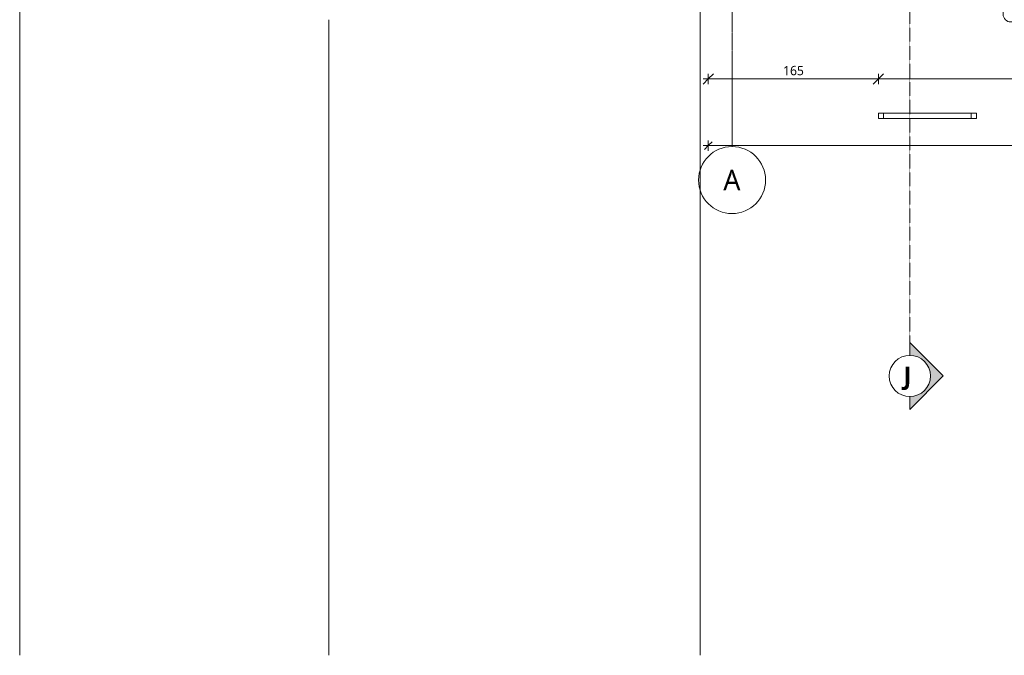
# Model space of a CAD drawing. Header units: millimetres. Extents: x -21522 to 71342, y -39668 to 2056.
# Tile 2 of 256: x -11322 to -1770, y -39668 to -33502. Entities that reach past the tile are written whole.
import ezdxf

# ---------------------------------------------------------------- set-up
doc = ezdxf.new("R2010")
doc.units = ezdxf.units.MM
doc.linetypes.add('Ligne de quadrillage', pattern=[22.225, 12.7, -3.175, 3.175, -3.175])
doc.linetypes.add('Tiret point', pattern=[6.25, 2.5, -1.875, 0, -1.875])
for name, color, linetype, lineweight in [('A-ANNO-DIMS', 211, 'Continuous', 9), ('A-ANNO-DIMS-50', 211, 'Continuous', 9), ('A-GENM', 13, 'Continuous', 13), ('A-GLAZ-IDEN', 152, 'Continuous', 9), ('C-TOPO-SDVS', 7, 'Continuous', 13), ('G-ANNO-SYMB', 111, 'Continuous', 9), ('S-GRID', 1, 'Continuous', 9), ('S-GRID-IDEN', 1, 'Continuous', 9)]:
    doc.layers.add(name, color=color, linetype=linetype, lineweight=lineweight)
doc.styles.add('Trebuchet MS', font='trebuc.ttf', dxfattribs={"height": 200})
doc.styles.add('Trebuchet MS_1', font='trebuc.ttf', dxfattribs={"height": 90})
doc.styles.add('Trebuchet MS_B_1', font='trebucbd.ttf', dxfattribs={"height": 175})
doc.dimstyles.new('Cotes100e_Intérieur', dxfattribs={"dimscale": 304.8, "dimtxt": 92.785582, "dimasz": 0.246063, "dimexe": 0.164042, "dimexo": 0.0625, "dimgap": 0.032808, "dimtad": 1, "dimdec": 0, "dimlfac": 0.1, "dimzin": 0, "dimdsep": 46, "dimtxsty": 'Trebuchet MS_1', "dimblk1": 'OBLIQUE', "dimblk2": 'OBLIQUE', "dimsah": 1, "dimcen": 0.09, "dimdle": 0.164042, "dimazin": 0, "dimtfac": 1, "dimtdec": 4, "dimtix": 1, "dimtmove": 0, "dimatfit": 3, "dimfxl": 0.164042, "dimfxlon": 1, "dimtvp": 1, "dimtolj": 1, "dimtzin": 0, "dimarcsym": 2})
doc.dimstyles.new('Cotes100e_Intérieur_Ht', dxfattribs={"dimscale": 304.8, "dimtxt": 92.785582, "dimasz": 0.328084, "dimexe": 0.164042, "dimexo": 0.0625, "dimgap": 0.032808, "dimtad": 1, "dimdec": 0, "dimlfac": 0.1, "dimzin": 0, "dimdsep": 46, "dimtxsty": 'Trebuchet MS_1', "dimblk1": 'OBLIQUE', "dimblk2": 'OBLIQUE', "dimsah": 1, "dimcen": 0.09, "dimdle": 0.164042, "dimazin": 0, "dimtfac": 1, "dimtdec": 4, "dimtix": 1, "dimtmove": 0, "dimatfit": 3, "dimfxl": 0.164042, "dimfxlon": 1, "dimtvp": 1, "dimtolj": 1, "dimtzin": 0, "dimarcsym": 2})

# ---------------------------------------------------------------- blocks, each defined once
blk = doc.blocks.new('Family - Object-249874-00_RDC_50e Copie 1 - Dépendante 1')
at = {"layer": 'A-GENM', "lineweight": 18}
for p, q in [((1352.3, 82.3), (1302.3, 82.3)), ((1302.3, 82.3), (1302.3, 32.3)), ((2252.3, 82.3), (1302.3, 82.3)), ((1302.3, 82.3), (1302.3, 32.3)), ((1302.3, 32.3), (1352.3, 32.3)), ((1302.3, 32.3), (2252.3, 32.3)), ((1352.3, 32.3), (1352.3, 82.3)), ((2252.3, 82.3), (2202.3, 82.3)), ((2202.3, 82.3), (2202.3, 32.3)), ((2202.3, 32.3), (2252.3, 32.3)), ((2252.3, 32.3), (2252.3, 82.3)), ((2252.3, 32.3), (2252.3, 82.3))]:
    blk.add_line(p, q, dxfattribs=at)
blk = doc.blocks.new('PU24-01_SAINTJULIEN_ReconstructionGroupeScolaire_APD_BriseSoleil_ifc-1-00_RDC_50e Copie 1 - Dépendante 1')
at = {"layer": 'A-GENM', "color": 250, "lineweight": 18}
blk.add_blockref('Family - Object-249874-00_RDC_50e Copie 1 - Dépendante 1', (-4293.4, -34492), dxfattribs=at)
blk = doc.blocks.new('Quadrillage - Extrémité de la ligne de quadrillage - Cercle-4360-00_RDC_50e Copie 1 - Dépendante 1')
at = {"layer": 'S-GRID-IDEN'}
blk.add_circle((0, 0), 6.5, dxfattribs=at)
blk = doc.blocks.new('DIMBLOCK100-00_RDC_50e Copie 1 - Dépendante 1')
at = {"layer": 'A-ANNO-DIMS-50'}
for p, q in [((-4692, -34075.9), (-2991.1, -34075.9)), ((-4642, -34075.9), (-4692, -34125.9)), ((-4642, -34075.9), (-4592, -34025.9)), ((-4642, -34075.9), (-4642, -34025.9)), ((-4642, -34075.9), (-4642, -34125.9)), ((-2991.1, -34075.9), (-3041.1, -34125.9)), ((-2991.1, -34075.9), (-2941.1, -34025.9)), ((-2991.1, -34075.9), (-2991.1, -34025.9)), ((-2991.1, -34075.9), (-2991.1, -34125.9))]:
    blk.add_line(p, q, dxfattribs=at)
at = {"layer": 'A-ANNO-DIMS-50', "color": 0, "insert": (-3915.7, -33950.7), "char_height": 90, "width": 237.783, "attachment_point": 1, "line_spacing_factor": 1.048425, "style": 'Trebuchet MS_1'}
blk.add_mtext('165', dxfattribs=at)
blk = doc.blocks.new('_Oblique')
at = {"color": 0, "linetype": 'ByBlock', "lineweight": -2}
blk.add_line((-0.5, -0.5), (0.5, 0.5), dxfattribs=at)
blk = doc.blocks.new('DIMBLOCK101-00_RDC_50e Copie 1 - Dépendante 1')
at = {"layer": 'A-ANNO-DIMS-50'}
for p, q in [((-2991.1, -34075.9), (-3041.1, -34125.9)), ((-2991.1, -34075.9), (-2941.1, -34025.9)), ((-2991.1, -34075.9), (-2991.1, -34025.9)), ((-2991.1, -34075.9), (8.9, -34075.9)), ((-2991.1, -34075.9), (-2991.1, -34125.9)), ((8.9, -34075.9), (-41.1, -34125.9)), ((8.9, -34075.9), (58.9, -34025.9)), ((8.9, -34075.9), (8.9, -34025.9)), ((8.9, -34075.9), (8.9, -34125.9))]:
    blk.add_line(p, q, dxfattribs=at)
at = {"layer": 'A-ANNO-DIMS-50', "color": 0, "char_height": 90, "width": 237.783, "attachment_point": 1, "line_spacing_factor": 1.048425, "style": 'Trebuchet MS_1'}
for s, insert in [('300', (-1590.2, -33950.7)), ('180', (-1590.2, -34128))]:
    blk.add_mtext(s, dxfattribs=dict(at, insert=insert))
blk = doc.blocks.new('DIMBLOCK109-00_RDC_50e Copie 1 - Dépendante 1')
at = {"layer": 'A-ANNO-DIMS-50'}
for p, q in [((-4692, -34723.5), (21512.7, -34723.5)), ((-4642, -34723.5), (-4679.5, -34761)), ((-4642, -34723.5), (-4642, -34673.5)), ((-4642, -34723.5), (-4604.5, -34686)), ((-4642, -34723.5), (-4642, -34773.5)), ((21462.7, -34723.5), (21425.2, -34761)), ((21462.7, -34723.5), (21462.7, -34673.5)), ((21462.7, -34723.5), (21500.2, -34686)), ((21462.7, -34723.5), (21462.7, -34773.5))]:
    blk.add_line(p, q, dxfattribs=at)
at = {"layer": 'A-ANNO-DIMS-50', "color": 0, "insert": (8278.3, -34598.4), "char_height": 90, "width": 317.044, "attachment_point": 1, "line_spacing_factor": 1.048425, "style": 'Trebuchet MS_1'}
blk.add_mtext('2610', dxfattribs=at)
blk = doc.blocks.new('Coupe - Extrémité de la ligne de coupe -100e-852082-00_RDC_50e Copie 1 - Dépendante 1')
at = {"layer": 'G-ANNO-SYMB'}
h = blk.add_hatch(color=256, dxfattribs=at)
edge = h.paths.add_edge_path()
edge.add_line((-12.49, 0), (-6, 6.49))
edge.add_line((-6, 6.49), (0.49, 0))
edge.add_line((0.49, 0), (-2, 0))
edge.add_arc((-6, 0), 4, 0, 180)
edge.add_line((-10, 0), (-12.49, 0))
for p, q in [((-6, 6.49), (-12.49, 0)), ((-6, 6.49), (-12.49, 0)), ((-6, 6.49), (0.49, 0)), ((0.49, 0), (-6, 6.49)), ((-12.49, 0), (-10, 0)), ((-10, 0), (-12.49, 0)), ((-2, 0), (0.49, 0)), ((-2, 0), (0.49, 0))]:
    blk.add_line(p, q, dxfattribs=at)
for start, end in [(360, 180), (0, 180), (180, 360)]:
    blk.add_arc((-6, 0), 4, start, end, dxfattribs=at)
blk = doc.blocks.new('Identifiant - Identifiant-6867753-00_RDC_50e Copie 1 - Dépendante 1')
at = {"layer": 'A-GLAZ-IDEN'}
for p, q in [((-4.14, 2.31), (4.5, 2.31)), ((-5.64, -0.72), (-5.64, 0.81)), ((6, 0.81), (6, -0.72)), ((4.5, -2.22), (-4.14, -2.22))]:
    blk.add_line(p, q, dxfattribs=at)
for centre, start, end in [((-4.14, 0.81), 90, 180), ((4.5, 0.81), 0, 90), ((-4.14, -0.72), 180, 270), ((4.5, -0.72), 270, 0)]:
    blk.add_arc(centre, 1.5, start, end, dxfattribs=at)

msp = doc.modelspace()

# ---------------------------------------------------------------- linework, layer by layer
at = {"layer": 'C-TOPO-SDVS'}
for p, q in [((-11321.6, -29496.3), (-11321.6, -34657.8)), ((-4722, -37625), (-4722, -30621.1)), ((-8321.6, -33502.1), (-8321.6, -37690.3)), ((-11321.6, -34657.8), (-11321.6, -39478.5)), ((-4722, -39667.8), (-4722, -37625)), ((-8321.6, -37690.3), (-8321.6, -37732)), ((-8321.6, -37732), (-8321.6, -37747.1)), ((-8321.6, -37747.1), (-8321.6, -39667.8)), ((-11321.6, -39478.5), (-11321.6, -39485.5)), ((-11321.6, -39485.5), (-11321.6, -39667.8))]:
    msp.add_line(p, q, dxfattribs=at)
at = {"layer": 'G-ANNO-SYMB', "linetype": 'Tiret point'}
msp.add_line((-2686.6, 466.1), (-2686.6, -36658.4), dxfattribs=at)
at = {"layer": 'S-GRID', "linetype": 'Ligne de quadrillage'}
msp.add_line((-4411.5, 309.7), (-4411.5, -34732.8), dxfattribs=at)

# ---------------------------------------------------------------- block references
at = {"lineweight": 5}
msp.add_blockref('PU24-01_SAINTJULIEN_ReconstructionGroupeScolaire_APD_BriseSoleil_ifc-1-00_RDC_50e Copie 1 - Dépendante 1', (0, 0), dxfattribs=at)
at = {"layer": 'A-GLAZ-IDEN', "xscale": 49.99999999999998, "yscale": 49.99999999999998, "zscale": 49.99999999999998}
msp.add_blockref('Identifiant - Identifiant-6867753-00_RDC_50e Copie 1 - Dépendante 1', (-1500, -33413.1), dxfattribs=at)
at = {"layer": 'G-ANNO-SYMB', "extrusion": (0, 0, -1), "xscale": 49.99999999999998, "yscale": 49.99999999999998, "zscale": 49.99999999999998, "rotation": 90.00000000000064}
msp.add_blockref('Coupe - Extrémité de la ligne de coupe -100e-852082-00_RDC_50e Copie 1 - Dépendante 1', (2686.6, -36658.4), dxfattribs=at)
at = {"layer": 'S-GRID-IDEN', "xscale": 49.99999999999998, "yscale": 49.99999999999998, "zscale": 49.99999999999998, "rotation": 180}
msp.add_blockref('Quadrillage - Extrémité de la ligne de quadrillage - Cercle-4360-00_RDC_50e Copie 1 - Dépendante 1', (-4411.5, -35057.8), dxfattribs=at)

# ---------------------------------------------------------------- texts
at = {"layer": 'S-GRID-IDEN', "insert": (-4496, -34957.2), "char_height": 200, "width": 200.422, "attachment_point": 1, "style": 'Trebuchet MS'}
msp.add_mtext('A', dxfattribs=at)

# ---------------------------------------------------------------- dimensions: what is measured, and where the dimension line sits
at = {"layer": 'A-ANNO-DIMS'}
for base, p1, p2, dimstyle, override, picture, middle in [((-2991.1, -34075.9), (-4642, -34025.9), (-2991.1, -34025.9), 'Cotes100e_Intérieur_Ht', {"dimpost": '<>', "dimfxl": 1650.864537}, 'DIMBLOCK100-00_RDC_50e Copie 1 - Dépendante 1', (-3816.6, -34019.9)), ((21462.7, -34723.5), (-4642, -34673.5), (21462.7, -34673.5), 'Cotes100e_Intérieur', {"dimpost": '<>', "dimfxl": 26104.744747}, 'DIMBLOCK109-00_RDC_50e Copie 1 - Dépendante 1', (8410.4, -34667.6))]:
    dim = msp.add_linear_dim(base=base, p1=p1, p2=p2, dimstyle=dimstyle, override=override, dxfattribs=at)
    dim.commit()
    dim.dimension.update_dxf_attribs({"geometry": picture, "text_midpoint": middle})
dim = msp.add_linear_dim(base=(8.9, -34075.9), p1=(-2991.1, -34025.9), p2=(8.9, -34025.9), text='<>\\X180', dimstyle='Cotes100e_Intérieur_Ht', override={"dimpost": '<>', "dimfxl": 3000}, dxfattribs=at)
dim.commit()
dim.dimension.update_dxf_attribs({"geometry": 'DIMBLOCK101-00_RDC_50e Copie 1 - Dépendante 1', "text_midpoint": (-1491.1, -34075.9)})

# ---------------------------------------------------------------- next in the draw order: texts
at = {"layer": 'G-ANNO-SYMB', "insert": (-2748, -36869.1), "char_height": 175, "width": 160.337, "attachment_point": 1, "style": 'Trebuchet MS_B_1', "bg_fill": 3, "box_fill_scale": 1.25, "bg_fill_color": 256, "bg_fill_true_color": 13158600, "bg_fill_transparency": 0}
msp.add_mtext('\\fTrebuchet MS|b1|i0|c0|p34|;J', dxfattribs=at)

doc.saveas('drawing.dxf')
